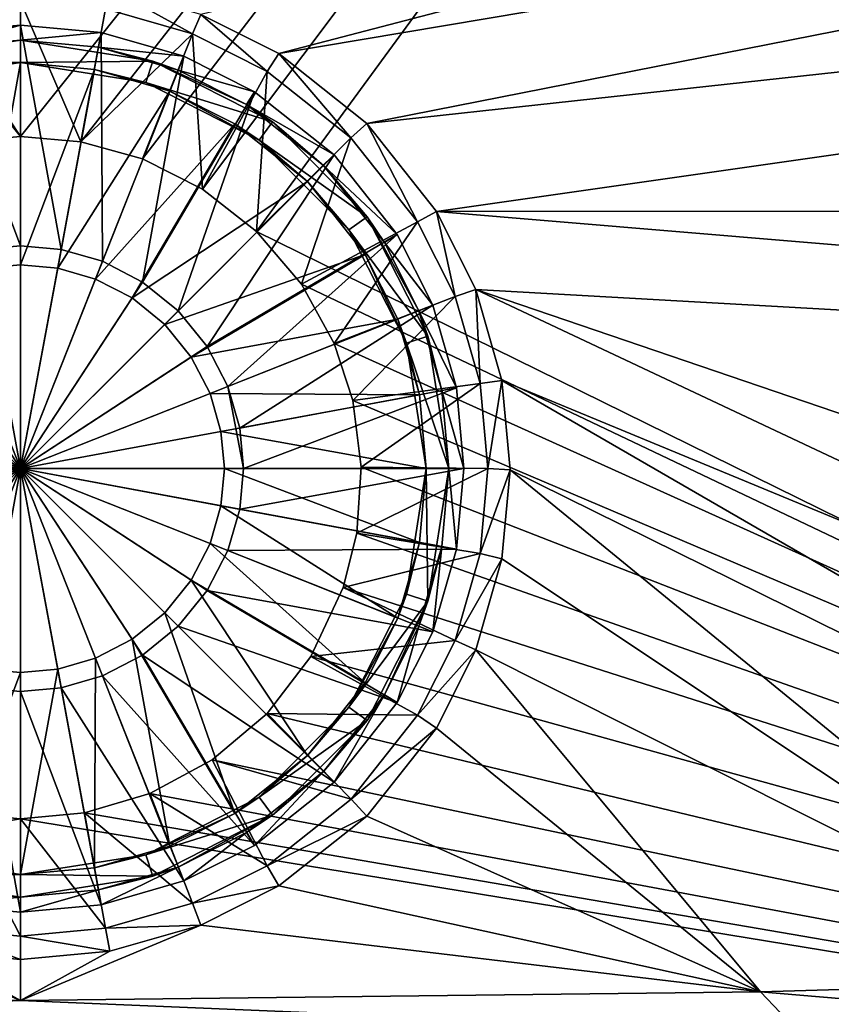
# Model space of a CAD drawing. Header units: metres. Extents: x -1004 to 0, y -808 to 0.
# Tile 47 of 122: x -502 to -394, y -741 to -610. Entities that reach past the tile are written whole.
import ezdxf

# ---------------------------------------------------------------- set-up
doc = ezdxf.new("R2010")
doc.units = ezdxf.units.M

msp = doc.modelspace()

# ---------------------------------------------------------------- linework, layer by layer
at = {"layer": 'top0123411'}
for points in [[(-10, -10, 90), (-502.018646, -625.846375, 90), (-994.037292, -10, 90)], [(-502.018646, -625.846375, 90), (-510.034576, -626.560547, 90), (-994.037292, -10, 90)], [(-494.003571, -626.560364, 90), (-502.018646, -625.846375, 90), (-10, -10, 90)], [(-485.779327, -628.854126, 90), (-494.003571, -626.560364, 90), (-10, -10, 90)], [(-477.800262, -632.855408, 90), (-485.779327, -628.854126, 90), (-10, -10, 90)], [(-10, -10, 90), (-470.61264, -638.481506, 90), (-477.800262, -632.855408, 90)], [(-217.024689, -763.271118, 90), (-470.61264, -638.481506, 90), (-10, -10, 90)], [(-467.644836, -614.846802, 109.290871), (-65.261871, -510.021729, 111.120598), (-478.035339, -609.617432, 109.382149)], [(-66.989601, -547.53363, 110.465828), (-65.261871, -510.021729, 111.120598), (-467.644836, -614.846802, 109.290871)], [(-455.945892, -624.124634, 109.128922), (-66.989601, -547.53363, 110.465828), (-467.644836, -614.846802, 109.290871)], [(-68.972, -581.893311, 109.866074), (-66.989601, -547.53363, 110.465828), (-455.945892, -624.124634, 109.128922)], [(-446.666656, -635.821777, 108.924751), (-68.972, -581.893311, 109.866074), (-455.945892, -624.124634, 109.128922)], [(-446.666656, -635.821777, 108.924751), (-72.863602, -635.790283, 108.925301), (-68.972, -581.893311, 109.866074)], [(-490.16217, -606.131226, 109.443001), (-490.712372, -608.890686, 100.792519), (-479.135468, -612.216553, 100.734467)], [(-478.035339, -609.617432, 109.382149), (-490.16217, -606.131226, 109.443001), (-479.135468, -612.216553, 100.734467)], [(-513.324951, -608.890686, 100.792519), (-502.018646, -625.846375, 90), (-502.018646, -607.854553, 100.8106)], [(-510.034576, -626.560547, 90), (-502.018646, -625.846375, 90), (-513.324951, -608.890686, 100.792519)], [(-494.003571, -626.560364, 90), (-490.712372, -608.890686, 100.792519), (-502.018646, -607.854553, 100.8106)], [(-502.018646, -607.854553, 100.8106), (-502.018646, -625.846375, 90), (-494.003571, -626.560364, 90)], [(-479.135468, -612.216553, 100.734467), (-490.712372, -608.890686, 100.792519), (-494.003571, -626.560364, 90)], [(-478.035339, -609.617432, 109.382149), (-479.135468, -612.216553, 100.734467), (-469.2117, -617.209473, 100.647316)], [(-467.644836, -614.846802, 109.290871), (-478.035339, -609.617432, 109.382149), (-469.2117, -617.209473, 100.647316)], [(-485.779327, -628.854126, 90), (-479.135468, -612.216553, 100.734467), (-494.003571, -626.560364, 90)], [(-479.135468, -612.216553, 100.734467), (-485.779327, -628.854126, 90), (-477.800262, -632.855408, 90)], [(-469.2117, -617.209473, 100.647316), (-479.135468, -612.216553, 100.734467), (-477.800262, -632.855408, 90)], [(-467.644836, -614.846802, 109.290871), (-469.2117, -617.209473, 100.647316), (-458.046448, -626.061951, 100.49279)], [(-455.945892, -624.124634, 109.128922), (-467.644836, -614.846802, 109.290871), (-458.046448, -626.061951, 100.49279)], [(-469.2117, -617.209473, 100.647316), (-477.800262, -632.855408, 90), (-470.61264, -638.481506, 90)], [(-458.046448, -626.061951, 100.49279), (-469.2117, -617.209473, 100.647316), (-470.61264, -638.481506, 90)], [(-455.945892, -624.124634, 109.128922), (-458.046448, -626.061951, 100.49279), (-449.186218, -637.227966, 100.29789)], [(-446.666656, -635.821777, 108.924751), (-455.945892, -624.124634, 109.128922), (-449.186218, -637.227966, 100.29789)], [(-458.046448, -626.061951, 100.49279), (-470.61264, -638.481506, 90), (-464.635803, -645.519958, 90)], [(-449.186218, -637.227966, 100.29789), (-458.046448, -626.061951, 100.49279), (-464.635803, -645.519958, 90)], [(-446.666656, -635.821777, 108.924751), (-449.186218, -637.227966, 100.29789), (-444.19281, -647.143677, 100.124809)], [(-75.543327, -666.815796, 108.383751), (-72.863602, -635.790283, 108.925301), (-446.666656, -635.821777, 108.924751)], [(-441.436462, -646.210693, 108.743408), (-75.543327, -666.815796, 108.383751), (-446.666656, -635.821777, 108.924751)], [(-441.436462, -646.210693, 108.743408), (-446.666656, -635.821777, 108.924751), (-444.19281, -647.143677, 100.124809)], [(-449.186218, -637.227966, 100.29789), (-464.635803, -645.519958, 90), (-460.300934, -653.400208, 90)], [(-444.19281, -647.143677, 100.124809), (-449.186218, -637.227966, 100.29789), (-460.300934, -653.400208, 90)], [(-464.635803, -645.519958, 90), (-470.61264, -638.481506, 90), (-217.024689, -763.271118, 90)], [(-217.024689, -763.271118, 90), (-460.300934, -653.400208, 90), (-464.635803, -645.519958, 90)], [(-441.436462, -646.210693, 108.743408), (-444.19281, -647.143677, 100.124809), (-440.863068, -658.717896, 99.922783)], [(-255.874863, -733.559692, 107.218727), (-441.436462, -646.210693, 108.743408), (-437.949738, -658.335693, 108.531769)], [(-255.874863, -733.559692, 107.218727), (-196.51123, -729.609436, 107.287682), (-441.436462, -646.210693, 108.743408)], [(-196.51123, -729.609436, 107.287682), (-75.543327, -666.815796, 108.383751), (-441.436462, -646.210693, 108.743408)], [(-437.949738, -658.335693, 108.531769), (-441.436462, -646.210693, 108.743408), (-440.863068, -658.717896, 99.922783)], [(-444.19281, -647.143677, 100.124809), (-460.300934, -653.400208, 90), (-457.822479, -660.988586, 90)], [(-440.863068, -658.717896, 99.922783), (-444.19281, -647.143677, 100.124809), (-457.822479, -660.988586, 90)], [(-457.822479, -660.988586, 90), (-460.300934, -653.400208, 90), (-217.024689, -763.271118, 90)], [(-440.863068, -658.717896, 99.922783), (-457.822479, -660.988586, 90), (-456.670807, -669.859314, 90)], [(-439.823486, -670.037109, 99.725204), (-440.863068, -658.717896, 99.922783), (-456.670807, -669.859314, 90)], [(-437.949738, -658.335693, 108.531769), (-440.863068, -658.717896, 99.922783), (-439.823486, -670.037109, 99.725204)], [(-436.861908, -670.190369, 108.324844), (-437.949738, -658.335693, 108.531769), (-439.823486, -670.037109, 99.725204)], [(-303.401001, -736.096741, 107.174446), (-437.949738, -658.335693, 108.531769), (-436.861908, -670.190369, 108.324844)], [(-303.401001, -736.096741, 107.174446), (-255.874863, -733.559692, 107.218727), (-437.949738, -658.335693, 108.531769)], [(-456.670807, -669.859314, 90), (-457.822479, -660.988586, 90), (-217.024689, -763.271118, 90)], [(-439.823486, -670.037109, 99.725204), (-456.670807, -669.859314, 90), (-457.254608, -678.631104, 90)], [(-217.024689, -763.271118, 90), (-457.254608, -678.631104, 90), (-456.670807, -669.859314, 90)], [(-440.86087, -681.350769, 99.527725), (-439.823486, -670.037109, 99.725204), (-457.254608, -678.631104, 90)], [(-436.861908, -670.190369, 108.324844), (-439.823486, -670.037109, 99.725204), (-440.86087, -681.350769, 99.527725)], [(-437.949738, -682.045044, 108.11792), (-436.861908, -670.190369, 108.324844), (-440.86087, -681.350769, 99.527725)], [(-436.861908, -670.190369, 108.324844), (-437.949738, -682.045044, 108.11792), (-353.664551, -738.182129, 107.138046)], [(-353.664551, -738.182129, 107.138046), (-303.401001, -736.096741, 107.174446), (-436.861908, -670.190369, 108.324844)], [(-440.86087, -681.350769, 99.527725), (-457.254608, -678.631104, 90), (-459.069885, -685.87146, 90)], [(-459.069885, -685.87146, 90), (-457.254608, -678.631104, 90), (-217.024689, -763.271118, 90)], [(-444.188354, -692.925598, 99.325684), (-440.86087, -681.350769, 99.527725), (-459.069885, -685.87146, 90)], [(-437.949738, -682.045044, 108.11792), (-440.86087, -681.350769, 99.527725), (-444.188354, -692.925598, 99.325684)], [(-441.436462, -694.170044, 107.906281), (-437.949738, -682.045044, 108.11792), (-444.188354, -692.925598, 99.325684)], [(-437.949738, -682.045044, 108.11792), (-441.436462, -694.170044, 107.906281), (-353.664551, -738.182129, 107.138046)], [(-444.188354, -692.925598, 99.325684), (-459.069885, -685.87146, 90), (-463.392822, -695.056335, 90)], [(-463.392822, -695.056335, 90), (-459.069885, -685.87146, 90), (-217.024689, -763.271118, 90)], [(-449.181946, -702.845642, 99.152527), (-444.188354, -692.925598, 99.325684), (-463.392822, -695.056335, 90)], [(-441.436462, -694.170044, 107.906281), (-444.188354, -692.925598, 99.325684), (-449.181946, -702.845642, 99.152527)], [(-449.181946, -702.845642, 99.152527), (-463.392822, -695.056335, 90), (-469.208771, -702.596619, 90)], [(-217.024689, -763.271118, 90), (-469.208771, -702.596619, 90), (-463.392822, -695.056335, 90)], [(-446.666656, -704.55896, 107.724937), (-441.436462, -694.170044, 107.906281), (-449.181946, -702.845642, 99.152527)], [(-441.436462, -694.170044, 107.906281), (-446.666656, -704.55896, 107.724937), (-403.542206, -739.649902, 107.112427)], [(-353.664551, -738.182129, 107.138046), (-441.436462, -694.170044, 107.906281), (-403.542206, -739.649902, 107.112427)], [(-458.037872, -714.010071, 98.957649), (-469.208771, -702.596619, 90), (-476.532684, -708.799988, 90)], [(-476.532684, -708.799988, 90), (-469.208771, -702.596619, 90), (-217.024689, -763.271118, 90)], [(-458.037872, -714.010071, 98.957649), (-449.181946, -702.845642, 99.152527), (-469.208771, -702.596619, 90)], [(-446.666656, -704.55896, 107.724937), (-449.181946, -702.845642, 99.152527), (-458.037872, -714.010071, 98.957649)], [(-455.945892, -716.256104, 107.52076), (-446.666656, -704.55896, 107.724937), (-458.037872, -714.010071, 98.957649)], [(-403.542206, -739.649902, 107.112427), (-446.666656, -704.55896, 107.724937), (-455.945892, -716.256104, 107.52076)], [(-469.204803, -722.86676, 98.803055), (-476.532684, -708.799988, 90), (-484.840179, -713.259583, 90)], [(-484.840179, -713.259583, 90), (-476.532684, -708.799988, 90), (-217.024689, -763.271118, 90)], [(-469.204803, -722.86676, 98.803055), (-458.037872, -714.010071, 98.957649), (-476.532684, -708.799988, 90)], [(-479.124207, -727.859497, 98.715912), (-484.840179, -713.259583, 90), (-493.500549, -715.832275, 90)], [(-217.024689, -763.271118, 90), (-493.500549, -715.832275, 90), (-484.840179, -713.259583, 90)], [(-479.124207, -727.859497, 98.715912), (-469.204803, -722.86676, 98.803055), (-484.840179, -713.259583, 90)], [(-455.945892, -716.256104, 107.52076), (-458.037872, -714.010071, 98.957649), (-469.204803, -722.86676, 98.803055)], [(-510.516998, -715.836121, 90), (-502.018646, -716.639648, 90), (-787.024658, -763.271118, 90)], [(-510.516998, -715.836121, 90), (-513.336853, -731.187622, 98.657814), (-502.018646, -732.225952, 98.639694)], [(-502.018646, -716.639648, 90), (-510.516998, -715.836121, 90), (-502.018646, -732.225952, 98.639694)], [(-490.70047, -731.187622, 98.657814), (-493.500549, -715.832275, 90), (-502.018646, -716.639648, 90)], [(-502.018646, -716.639648, 90), (-493.500549, -715.832275, 90), (-217.024689, -763.271118, 90)], [(-490.70047, -731.187622, 98.657814), (-479.124207, -727.859497, 98.715912), (-493.500549, -715.832275, 90)], [(-467.644836, -725.533936, 107.358818), (-455.945892, -716.256104, 107.52076), (-469.204803, -722.86676, 98.803055)], [(-455.945892, -716.256104, 107.52076), (-467.644836, -725.533936, 107.358818), (-403.542206, -739.649902, 107.112427)], [(-787.024658, -763.271118, 90), (-502.018646, -716.639648, 90), (-217.024689, -763.271118, 90)], [(-502.018646, -732.225952, 98.639694), (-490.70047, -731.187622, 98.657814), (-502.018646, -716.639648, 90)], [(-467.644836, -725.533936, 107.358818), (-469.204803, -722.86676, 98.803055), (-479.124207, -727.859497, 98.715912)], [(-478.035339, -730.763306, 107.26754), (-467.644836, -725.533936, 107.358818), (-479.124207, -727.859497, 98.715912)], [(-467.644836, -725.533936, 107.358818), (-478.035339, -730.763306, 107.26754), (-403.542206, -739.649902, 107.112427)], [(-478.035339, -730.763306, 107.26754), (-479.124207, -727.859497, 98.715912), (-490.70047, -731.187622, 98.657814)], [(-502.018616, -740.803467, 107.092285), (-526.001953, -730.763306, 107.26754), (-600.491272, -739.649963, 107.112419)], [(-513.875122, -734.249512, 107.206688), (-526.001953, -730.763306, 107.26754), (-502.018616, -740.803467, 107.092285)], [(-403.542206, -739.649902, 107.112427), (-478.035339, -730.763306, 107.26754), (-502.018616, -740.803467, 107.092285)], [(-478.035339, -730.763306, 107.26754), (-490.16217, -734.249512, 107.206688), (-502.018616, -740.803467, 107.092285)], [(-490.16217, -734.249512, 107.206688), (-478.035339, -730.763306, 107.26754), (-490.70047, -731.187622, 98.657814)], [(-513.336853, -731.187622, 98.657814), (-513.875122, -734.249512, 107.206688), (-502.018646, -735.337219, 107.187698)], [(-502.018646, -732.225952, 98.639694), (-513.336853, -731.187622, 98.657814), (-502.018646, -735.337219, 107.187698)], [(-490.16217, -734.249512, 107.206688), (-490.70047, -731.187622, 98.657814), (-502.018646, -732.225952, 98.639694)], [(-502.018646, -735.337219, 107.187698), (-490.16217, -734.249512, 107.206688), (-502.018646, -732.225952, 98.639694)], [(-502.018646, -735.337219, 107.187698), (-513.875122, -734.249512, 107.206688), (-502.018616, -740.803467, 107.092285)], [(-502.018616, -740.803467, 107.092285), (-490.16217, -734.249512, 107.206688), (-502.018646, -735.337219, 107.187698)], [(-353.664551, -738.182129, 107.138046), (-403.542206, -739.649902, 107.112427), (-346.450989, -744.4599, 134.737961)], [(-502.018616, -740.803467, 107.092285), (-600.491272, -739.649963, 107.112419), (-605.734558, -745.139038, 134.642822)], [(-403.542206, -739.649902, 107.112427), (-502.018616, -740.803467, 107.092285), (-398.302673, -745.139038, 134.642822)], [(-346.450989, -744.4599, 134.737961), (-403.542206, -739.649902, 107.112427), (-398.302673, -745.139038, 134.642822)], [(-398.302673, -745.139038, 134.642822), (-502.018616, -740.803467, 107.092285), (-605.734558, -745.139038, 134.642822)]]:
    msp.add_3dface(points, dxfattribs=at)
at = {"layer": 'top0123418'}
for points in [[(-502.018829, -611.040344, 111.452499), (-512.755005, -612.025391, 111.452499), (-502.018829, -640.388123, 115.948647)], [(-512.391052, -613.991943, 108.797249), (-512.755005, -612.025391, 108.38913), (-502.018829, -611.040344, 108.38913)], [(-502.018829, -611.040344, 108.38913), (-512.755005, -612.025391, 111.452499), (-502.018829, -611.040344, 111.452499)], [(-502.018829, -611.040344, 108.38913), (-512.755005, -612.025391, 108.38913), (-512.755005, -612.025391, 111.452499)], [(-502.018829, -613.040283, 108.797249), (-512.391052, -613.991943, 108.797249), (-502.018829, -611.040344, 108.38913)], [(-491.282684, -612.025391, 111.452499), (-502.018829, -611.040344, 111.452499), (-496.62326, -640.883179, 115.948647)], [(-496.62326, -640.883179, 115.948647), (-502.018829, -611.040344, 111.452499), (-502.018829, -640.388123, 115.948647)], [(-502.018829, -613.040283, 108.797249), (-502.018829, -611.040344, 108.38913), (-491.282684, -612.025391, 108.38913)], [(-491.282684, -612.025391, 108.38913), (-502.018829, -611.040344, 111.452499), (-491.282684, -612.025391, 111.452499)], [(-491.282684, -612.025391, 108.38913), (-502.018829, -611.040344, 108.38913), (-502.018829, -611.040344, 111.452499)], [(-502.018829, -640.388123, 115.948647), (-512.755005, -612.025391, 111.452499), (-507.414429, -640.883179, 115.948647)], [(-491.646606, -613.991943, 108.797249), (-502.018829, -613.040283, 108.797249), (-491.282684, -612.025391, 108.38913)], [(-491.104034, -642.470093, 115.948647), (-491.282684, -612.025391, 111.452499), (-496.62326, -640.883179, 115.948647)], [(-491.646606, -613.991943, 108.797249), (-491.282684, -612.025391, 108.38913), (-480.301758, -615.182617, 108.389137)], [(-480.301758, -615.182617, 111.452499), (-491.282684, -612.025391, 111.452499), (-491.104034, -642.470093, 115.948647)], [(-480.301758, -615.182617, 108.389137), (-491.282684, -612.025391, 108.38913), (-480.301758, -615.182617, 111.452499)], [(-480.301758, -615.182617, 111.452499), (-491.282684, -612.025391, 108.38913), (-491.282684, -612.025391, 111.452499)], [(-502.018829, -613.040283, 101.509148), (-519.632813, -615.830078, 101.509148), (-512.391052, -613.991943, 108.797249)], [(-502.018829, -613.040283, 101.509148), (-502.018829, -616.040283, 101.509148), (-519.632813, -615.830078, 101.509148)], [(-502.018829, -613.040283, 101.509148), (-512.391052, -613.991943, 108.797249), (-502.018829, -613.040283, 108.797249)], [(-484.404877, -615.830078, 101.509148), (-502.018829, -613.040283, 101.509148), (-491.646606, -613.991943, 108.797249)], [(-491.646606, -613.991943, 108.797249), (-502.018829, -613.040283, 101.509148), (-502.018829, -613.040283, 108.797249)], [(-502.018829, -613.040283, 101.509148), (-484.404877, -615.830078, 101.509148), (-502.018829, -616.040283, 101.509148)], [(-481.037903, -617.042175, 108.797249), (-491.646606, -613.991943, 108.797249), (-480.301758, -615.182617, 108.389137)], [(-481.037903, -617.042175, 108.797249), (-484.404877, -615.830078, 101.509148), (-491.646606, -613.991943, 108.797249)], [(-485.792908, -645.221558, 115.948647), (-480.301758, -615.182617, 111.452499), (-491.104034, -642.470093, 115.948647)], [(-470.890594, -619.920166, 111.452499), (-480.301758, -615.182617, 111.452499), (-485.792908, -645.221558, 115.948647)], [(-481.037903, -617.042175, 108.797249), (-480.301758, -615.182617, 108.389137), (-470.890594, -619.920166, 108.389137)], [(-470.890594, -619.920166, 108.389137), (-480.301758, -615.182617, 108.389137), (-470.890594, -619.920166, 111.452499)], [(-470.890594, -619.920166, 111.452499), (-480.301758, -615.182617, 108.389137), (-480.301758, -615.182617, 111.452499)], [(-502.018829, -616.040283, 101.509148), (-518.70575, -618.683228, 101.509148), (-519.632813, -615.830078, 101.509148)], [(-502.018829, -616.040283, 101.509148), (-511.845154, -616.941833, 109.382034), (-518.70575, -618.683228, 101.509148)], [(-511.845154, -616.941833, 109.382034), (-502.018829, -616.040283, 109.382034), (-506.953461, -643.374268, 113.182106)], [(-502.018829, -616.040283, 101.509148), (-502.018829, -616.040283, 109.382034), (-511.845154, -616.941833, 109.382034)], [(-502.018829, -616.040283, 109.382034), (-502.018829, -642.921509, 113.182106), (-506.953461, -643.374268, 113.182106)], [(-484.404877, -615.830078, 101.509148), (-485.331909, -618.683228, 101.509148), (-502.018829, -616.040283, 101.509148)], [(-502.018829, -616.040283, 109.382034), (-492.192505, -616.941833, 109.382034), (-502.018829, -642.921509, 113.182106)], [(-485.331909, -618.683228, 101.509148), (-492.192505, -616.941833, 109.382034), (-502.018829, -616.040283, 101.509148)], [(-492.192505, -616.941833, 109.382034), (-502.018829, -616.040283, 109.382034), (-502.018829, -616.040283, 101.509148)], [(-484.404877, -615.830078, 101.509148), (-468.515076, -623.926331, 101.509148), (-485.331909, -618.683228, 101.509148)], [(-468.515076, -623.926331, 101.509148), (-484.404877, -615.830078, 101.509148), (-471.944855, -621.61969, 108.797249)], [(-484.404877, -615.830078, 101.509148), (-481.037903, -617.042175, 108.797249), (-471.944855, -621.61969, 108.797249)], [(-492.192505, -616.941833, 109.382034), (-497.084229, -643.374268, 113.182106), (-502.018829, -642.921509, 113.182106)], [(-492.192505, -616.941833, 109.382034), (-482.142151, -619.831543, 109.382034), (-497.084229, -643.374268, 113.182106)], [(-482.142151, -619.831543, 109.382034), (-492.192505, -616.941833, 109.382034), (-485.331909, -618.683228, 101.509148)], [(-471.944855, -621.61969, 108.797249), (-481.037903, -617.042175, 108.797249), (-470.890594, -619.920166, 108.389137)], [(-470.278442, -626.353333, 101.509148), (-482.142151, -619.831543, 109.382034), (-485.331909, -618.683228, 101.509148)], [(-468.515076, -623.926331, 101.509148), (-470.278442, -626.353333, 101.509148), (-485.331909, -618.683228, 101.509148)], [(-482.142151, -619.831543, 109.382034), (-492.03656, -644.825562, 113.182106), (-497.084229, -643.374268, 113.182106)], [(-482.142151, -619.831543, 109.382034), (-473.526306, -624.169006, 109.382034), (-492.03656, -644.825562, 113.182106)], [(-481.051636, -649.073059, 115.948647), (-470.890594, -619.920166, 111.452499), (-485.792908, -645.221558, 115.948647)], [(-470.278442, -626.353333, 101.509148), (-473.526306, -624.169006, 109.382034), (-482.142151, -619.831543, 109.382034)], [(-460.299591, -628.320984, 111.452499), (-470.890594, -619.920166, 111.452499), (-481.051636, -649.073059, 115.948647)], [(-471.944855, -621.61969, 108.797249), (-470.890594, -619.920166, 108.389137), (-460.299591, -628.320984, 108.389137)], [(-460.299591, -628.320984, 108.389137), (-470.890594, -619.920166, 108.389137), (-460.299591, -628.320984, 111.452499)], [(-460.299591, -628.320984, 111.452499), (-470.890594, -619.920166, 108.389137), (-470.890594, -619.920166, 111.452499)], [(-461.713745, -629.735168, 108.797249), (-471.944855, -621.61969, 108.797249), (-460.299591, -628.320984, 108.389137)], [(-468.515076, -623.926331, 101.509148), (-471.944855, -621.61969, 108.797249), (-461.713745, -629.735168, 108.797249)], [(-473.526306, -624.169006, 109.382034), (-487.179199, -647.34198, 113.182106), (-492.03656, -644.825562, 113.182106)], [(-473.526306, -624.169006, 109.382034), (-463.835083, -631.856506, 109.382034), (-487.179199, -647.34198, 113.182106)], [(-463.835083, -631.856506, 109.382034), (-473.526306, -624.169006, 109.382034), (-470.278442, -626.353333, 101.509148)], [(-468.515076, -623.926331, 101.509148), (-455.904877, -636.536499, 101.509148), (-470.278442, -626.353333, 101.509148)], [(-455.904877, -636.536499, 101.509148), (-468.515076, -623.926331, 101.509148), (-461.713745, -629.735168, 108.797249)], [(-458.331909, -638.299866, 101.509148), (-463.835083, -631.856506, 109.382034), (-470.278442, -626.353333, 101.509148)], [(-455.904877, -636.536499, 101.509148), (-458.331909, -638.299866, 101.509148), (-470.278442, -626.353333, 101.509148)], [(-477.200134, -653.814331, 115.948647), (-460.299591, -628.320984, 111.452499), (-481.051636, -649.073059, 115.948647)], [(-451.898743, -638.912048, 111.452499), (-460.299591, -628.320984, 111.452499), (-477.200134, -653.814331, 115.948647)], [(-461.713745, -629.735168, 108.797249), (-460.299591, -628.320984, 108.389137), (-451.898743, -638.912048, 108.389137)], [(-451.898743, -638.912048, 108.389137), (-460.299591, -628.320984, 108.389137), (-451.898743, -638.912048, 111.452499)], [(-451.898743, -638.912048, 111.452499), (-460.299591, -628.320984, 108.389137), (-460.299591, -628.320984, 111.452499)], [(-453.598236, -639.966309, 108.797249), (-461.713745, -629.735168, 108.797249), (-451.898743, -638.912048, 108.389137)], [(-455.904877, -636.536499, 101.509148), (-461.713745, -629.735168, 108.797249), (-453.598236, -639.966309, 108.797249)], [(-463.835083, -631.856506, 109.382034), (-482.842987, -650.864441, 113.182106), (-487.179199, -647.34198, 113.182106)], [(-463.835083, -631.856506, 109.382034), (-456.147552, -641.547729, 109.382034), (-482.842987, -650.864441, 113.182106)], [(-456.147552, -641.547729, 109.382034), (-463.835083, -631.856506, 109.382034), (-458.331909, -638.299866, 101.509148)], [(-455.904877, -636.536499, 101.509148), (-447.808624, -652.426331, 101.509148), (-458.331909, -638.299866, 101.509148)], [(-447.808624, -652.426331, 101.509148), (-455.904877, -636.536499, 101.509148), (-449.020721, -649.059326, 108.797256)], [(-449.020721, -649.059326, 108.797256), (-455.904877, -636.536499, 101.509148), (-453.598236, -639.966309, 108.797249)], [(-474.448639, -659.125488, 115.948647), (-451.898743, -638.912048, 111.452499), (-477.200134, -653.814331, 115.948647)], [(-474.448639, -659.125488, 115.948647), (-447.161194, -648.323181, 111.452507), (-451.898743, -638.912048, 111.452499)], [(-450.661774, -653.353333, 101.509148), (-456.147552, -641.547729, 109.382034), (-458.331909, -638.299866, 101.509148)], [(-447.808624, -652.426331, 101.509148), (-450.661774, -653.353333, 101.509148), (-458.331909, -638.299866, 101.509148)], [(-453.598236, -639.966309, 108.797249), (-451.898743, -638.912048, 108.389137), (-447.161194, -648.323181, 108.389137)], [(-447.161194, -648.323181, 108.389137), (-451.898743, -638.912048, 108.389137), (-447.161194, -648.323181, 111.452507)], [(-447.161194, -648.323181, 111.452507), (-451.898743, -638.912048, 108.389137), (-451.898743, -638.912048, 111.452499)], [(-502.018829, -640.388123, 115.948647), (-507.414429, -640.883179, 115.948647), (-502.018829, -670.040283, 117.452507)], [(-496.62326, -640.883179, 115.948647), (-502.018829, -640.388123, 115.948647), (-502.018829, -670.040283, 117.452507)], [(-449.020721, -649.059326, 108.797256), (-453.598236, -639.966309, 108.797249), (-447.161194, -648.323181, 108.389137)], [(-507.414429, -640.883179, 115.948647), (-512.933655, -642.470093, 115.948647), (-502.018829, -670.040283, 117.452507)], [(-491.104034, -642.470093, 115.948647), (-496.62326, -640.883179, 115.948647), (-502.018829, -670.040283, 117.452507)], [(-456.147552, -641.547729, 109.382034), (-479.320557, -655.200623, 113.182106), (-482.842987, -650.864441, 113.182106)], [(-456.147552, -641.547729, 109.382034), (-451.810089, -650.163574, 109.382034), (-479.320557, -655.200623, 113.182106)], [(-451.810089, -650.163574, 109.382034), (-456.147552, -641.547729, 109.382034), (-450.661774, -653.353333, 101.509148)], [(-512.933655, -642.470093, 115.948647), (-518.244751, -645.221558, 115.948647), (-502.018829, -670.040283, 117.452507)], [(-506.953461, -643.374268, 113.182106), (-502.018829, -642.921509, 113.182106), (-502.018829, -670.040283, 114.452507)], [(-485.792908, -645.221558, 115.948647), (-491.104034, -642.470093, 115.948647), (-502.018829, -670.040283, 117.452507)], [(-502.018829, -642.921509, 113.182106), (-497.084229, -643.374268, 113.182106), (-502.018829, -670.040283, 114.452507)], [(-512.001099, -644.825562, 113.182106), (-506.953461, -643.374268, 113.182106), (-502.018829, -670.040283, 114.452507)], [(-497.084229, -643.374268, 113.182106), (-492.03656, -644.825562, 113.182106), (-502.018829, -670.040283, 114.452507)], [(-518.244751, -645.221558, 115.948647), (-522.986084, -649.073059, 115.948647), (-502.018829, -670.040283, 117.452507)], [(-516.858521, -647.34198, 113.182106), (-512.001099, -644.825562, 113.182106), (-502.018829, -670.040283, 114.452507)], [(-492.03656, -644.825562, 113.182106), (-487.179199, -647.34198, 113.182106), (-502.018829, -670.040283, 114.452507)], [(-481.051636, -649.073059, 115.948647), (-485.792908, -645.221558, 115.948647), (-502.018829, -670.040283, 117.452507)], [(-521.194702, -650.864441, 113.182106), (-516.858521, -647.34198, 113.182106), (-502.018829, -670.040283, 114.452507)], [(-487.179199, -647.34198, 113.182106), (-482.842987, -650.864441, 113.182106), (-502.018829, -670.040283, 114.452507)], [(-522.986084, -649.073059, 115.948647), (-526.837524, -653.814331, 115.948647), (-502.018829, -670.040283, 117.452507)], [(-477.200134, -653.814331, 115.948647), (-481.051636, -649.073059, 115.948647), (-502.018829, -670.040283, 117.452507)], [(-472.861755, -664.644653, 115.948647), (-447.161194, -648.323181, 111.452507), (-474.448639, -659.125488, 115.948647)], [(-444.003937, -659.304138, 111.452507), (-447.161194, -648.323181, 111.452507), (-472.861755, -664.644653, 115.948647)], [(-449.020721, -649.059326, 108.797256), (-447.161194, -648.323181, 108.389137), (-444.003937, -659.304138, 108.389137)], [(-445.97049, -659.66803, 108.797256), (-449.020721, -649.059326, 108.797256), (-444.003937, -659.304138, 108.389137)], [(-445.97049, -659.66803, 108.797256), (-447.808624, -652.426331, 101.509148), (-449.020721, -649.059326, 108.797256)], [(-444.003937, -659.304138, 111.452507), (-444.003937, -659.304138, 108.389137), (-447.161194, -648.323181, 108.389137)], [(-444.003937, -659.304138, 111.452507), (-447.161194, -648.323181, 108.389137), (-447.161194, -648.323181, 111.452507)], [(-524.717102, -655.200623, 113.182106), (-521.194702, -650.864441, 113.182106), (-502.018829, -670.040283, 114.452507)], [(-482.842987, -650.864441, 113.182106), (-479.320557, -655.200623, 113.182106), (-502.018829, -670.040283, 114.452507)], [(-451.810089, -650.163574, 109.382034), (-476.804138, -660.057983, 113.182106), (-479.320557, -655.200623, 113.182106)], [(-451.810089, -650.163574, 109.382034), (-448.92041, -660.213928, 109.382042), (-476.804138, -660.057983, 113.182106)], [(-448.92041, -660.213928, 109.382042), (-451.810089, -650.163574, 109.382034), (-450.661774, -653.353333, 101.509148)], [(-447.808624, -652.426331, 101.509148), (-445.018829, -670.040283, 101.509148), (-450.661774, -653.353333, 101.509148)], [(-448.92041, -660.213928, 109.382042), (-450.661774, -653.353333, 101.509148), (-448.018829, -670.040283, 101.509148)], [(-445.018829, -670.040283, 101.509148), (-448.018829, -670.040283, 101.509148), (-450.661774, -653.353333, 101.509148)], [(-445.018829, -670.040283, 101.509148), (-447.808624, -652.426331, 101.509148), (-445.97049, -659.66803, 108.797256)], [(-526.837524, -653.814331, 115.948647), (-529.58905, -659.125488, 115.948647), (-502.018829, -670.040283, 117.452507)], [(-474.448639, -659.125488, 115.948647), (-477.200134, -653.814331, 115.948647), (-502.018829, -670.040283, 117.452507)], [(-527.233521, -660.057983, 113.182106), (-524.717102, -655.200623, 113.182106), (-502.018829, -670.040283, 114.452507)], [(-479.320557, -655.200623, 113.182106), (-476.804138, -660.057983, 113.182106), (-502.018829, -670.040283, 114.452507)], [(-502.018829, -670.040283, 117.452507), (-529.58905, -659.125488, 115.948647), (-531.175903, -664.644653, 115.948647)], [(-528.684875, -665.105652, 113.182106), (-527.233521, -660.057983, 113.182106), (-502.018829, -670.040283, 114.452507)], [(-474.448639, -659.125488, 115.948647), (-502.018829, -670.040283, 117.452507), (-472.36673, -670.040283, 115.948647)], [(-476.804138, -660.057983, 113.182106), (-475.352814, -665.105652, 113.182106), (-502.018829, -670.040283, 114.452507)], [(-448.92041, -660.213928, 109.382042), (-475.352814, -665.105652, 113.182106), (-476.804138, -660.057983, 113.182106)], [(-472.36673, -670.040283, 115.948647), (-472.861755, -664.644653, 115.948647), (-474.448639, -659.125488, 115.948647)], [(-444.003937, -659.304138, 111.452507), (-472.861755, -664.644653, 115.948647), (-472.36673, -670.040283, 115.948647)], [(-443.01889, -670.040283, 111.452507), (-444.003937, -659.304138, 111.452507), (-472.36673, -670.040283, 115.948647)], [(-445.97049, -659.66803, 108.797256), (-444.003937, -659.304138, 108.389137), (-443.01889, -670.040283, 108.389137)], [(-445.018829, -670.040283, 108.797256), (-445.97049, -659.66803, 108.797256), (-443.01889, -670.040283, 108.389137)], [(-445.018829, -670.040283, 108.797256), (-445.018829, -670.040283, 101.509148), (-445.97049, -659.66803, 108.797256)], [(-443.01889, -670.040283, 111.452507), (-443.01889, -670.040283, 108.389137), (-444.003937, -659.304138, 111.452507)], [(-443.01889, -670.040283, 108.389137), (-444.003937, -659.304138, 108.389137), (-444.003937, -659.304138, 111.452507)], [(-448.92041, -660.213928, 109.382042), (-448.018829, -670.040283, 109.382042), (-475.352814, -665.105652, 113.182106)], [(-448.018829, -670.040283, 109.382042), (-448.92041, -660.213928, 109.382042), (-448.018829, -670.040283, 101.509148)], [(-531.175903, -664.644653, 115.948647), (-531.670959, -670.040283, 115.948647), (-502.018829, -670.040283, 117.452507)], [(-529.137573, -670.040283, 113.182106), (-528.684875, -665.105652, 113.182106), (-502.018829, -670.040283, 114.452507)], [(-475.352814, -665.105652, 113.182106), (-474.900085, -670.040283, 113.182106), (-502.018829, -670.040283, 114.452507)], [(-448.018829, -670.040283, 109.382042), (-474.900085, -670.040283, 113.182106), (-475.352814, -665.105652, 113.182106)], [(-529.58905, -680.955078, 115.948647), (-502.018829, -670.040283, 117.452507), (-531.670959, -670.040283, 115.948647)], [(-529.58905, -680.955078, 115.948647), (-526.837524, -686.266235, 115.948647), (-502.018829, -670.040283, 117.452507)], [(-528.684875, -674.974915, 113.182106), (-529.137573, -670.040283, 113.182106), (-502.018829, -670.040283, 114.452507)], [(-527.233521, -680.022522, 113.182106), (-528.684875, -674.974915, 113.182106), (-502.018829, -670.040283, 114.452507)], [(-524.717102, -684.879944, 113.182106), (-527.233521, -680.022522, 113.182106), (-502.018829, -670.040283, 114.452507)], [(-526.837524, -686.266235, 115.948647), (-522.986084, -691.007507, 115.948647), (-502.018829, -670.040283, 117.452507)], [(-521.194702, -689.216125, 113.182106), (-524.717102, -684.879944, 113.182106), (-502.018829, -670.040283, 114.452507)], [(-522.986084, -691.007507, 115.948647), (-518.244751, -694.858948, 115.948647), (-502.018829, -670.040283, 117.452507)], [(-516.858521, -692.738586, 113.182106), (-521.194702, -689.216125, 113.182106), (-502.018829, -670.040283, 114.452507)], [(-518.244751, -694.858948, 115.948647), (-512.933655, -697.610474, 115.948647), (-502.018829, -670.040283, 117.452507)], [(-512.001099, -695.255005, 113.182106), (-516.858521, -692.738586, 113.182106), (-502.018829, -670.040283, 114.452507)], [(-512.933655, -697.610474, 115.948647), (-507.414429, -699.197388, 115.948647), (-502.018829, -670.040283, 117.452507)], [(-506.953461, -696.706299, 113.182106), (-512.001099, -695.255005, 113.182106), (-502.018829, -670.040283, 114.452507)], [(-507.414429, -699.197388, 115.948647), (-502.018829, -699.692383, 115.948647), (-502.018829, -670.040283, 117.452507)], [(-502.018829, -697.159058, 113.182106), (-506.953461, -696.706299, 113.182106), (-502.018829, -670.040283, 114.452507)], [(-502.018829, -699.692383, 115.948647), (-496.62326, -699.197388, 115.948647), (-502.018829, -670.040283, 117.452507)], [(-496.62326, -699.197388, 115.948647), (-491.104034, -697.610474, 115.948647), (-502.018829, -670.040283, 117.452507)], [(-491.104034, -697.610474, 115.948647), (-485.792908, -694.858948, 115.948647), (-502.018829, -670.040283, 117.452507)], [(-485.792908, -694.858948, 115.948647), (-481.051636, -691.007507, 115.948647), (-502.018829, -670.040283, 117.452507)], [(-481.051636, -691.007507, 115.948647), (-477.200134, -686.266235, 115.948647), (-502.018829, -670.040283, 117.452507)], [(-477.200134, -686.266235, 115.948647), (-474.448639, -680.955078, 115.948647), (-502.018829, -670.040283, 117.452507)], [(-472.36673, -670.040283, 115.948647), (-502.018829, -670.040283, 117.452507), (-472.861755, -675.435852, 115.948647)], [(-502.018829, -670.040283, 117.452507), (-474.448639, -680.955078, 115.948647), (-472.861755, -675.435852, 115.948647)], [(-474.900085, -670.040283, 113.182106), (-475.352814, -674.974915, 113.182106), (-502.018829, -670.040283, 114.452507)], [(-475.352814, -674.974915, 113.182106), (-476.804138, -680.022522, 113.182106), (-502.018829, -670.040283, 114.452507)], [(-476.804138, -680.022522, 113.182106), (-479.320557, -684.879944, 113.182106), (-502.018829, -670.040283, 114.452507)], [(-479.320557, -684.879944, 113.182106), (-482.842987, -689.216125, 113.182106), (-502.018829, -670.040283, 114.452507)], [(-482.842987, -689.216125, 113.182106), (-487.179199, -692.738586, 113.182106), (-502.018829, -670.040283, 114.452507)], [(-487.179199, -692.738586, 113.182106), (-492.03656, -695.255005, 113.182106), (-502.018829, -670.040283, 114.452507)], [(-492.03656, -695.255005, 113.182106), (-497.084229, -696.706299, 113.182106), (-502.018829, -670.040283, 114.452507)], [(-497.084229, -696.706299, 113.182106), (-502.018829, -697.159058, 113.182106), (-502.018829, -670.040283, 114.452507)], [(-448.92041, -679.866577, 109.382042), (-475.352814, -674.974915, 113.182106), (-474.900085, -670.040283, 113.182106)], [(-448.018829, -670.040283, 109.382042), (-448.92041, -679.866577, 109.382042), (-474.900085, -670.040283, 113.182106)], [(-444.003937, -680.776428, 111.452507), (-443.01889, -670.040283, 111.452507), (-472.861755, -675.435852, 115.948647)], [(-472.861755, -675.435852, 115.948647), (-443.01889, -670.040283, 111.452507), (-472.36673, -670.040283, 115.948647)], [(-448.018829, -670.040283, 101.509148), (-450.661774, -686.727173, 101.509148), (-448.92041, -679.866577, 109.382042)], [(-447.808624, -687.654236, 101.509148), (-450.661774, -686.727173, 101.509148), (-448.018829, -670.040283, 101.509148)], [(-448.018829, -670.040283, 109.382042), (-448.018829, -670.040283, 101.509148), (-448.92041, -679.866577, 109.382042)], [(-445.018829, -670.040283, 101.509148), (-447.808624, -687.654236, 101.509148), (-448.018829, -670.040283, 101.509148)], [(-445.97049, -680.412476, 108.797256), (-447.808624, -687.654236, 101.509148), (-445.018829, -670.040283, 101.509148)], [(-444.003937, -680.776428, 108.389137), (-445.97049, -680.412476, 108.797256), (-445.018829, -670.040283, 108.797256)], [(-445.018829, -670.040283, 108.797256), (-445.97049, -680.412476, 108.797256), (-445.018829, -670.040283, 101.509148)], [(-443.01889, -670.040283, 108.389137), (-444.003937, -680.776428, 108.389137), (-445.018829, -670.040283, 108.797256)], [(-443.01889, -670.040283, 108.389137), (-443.01889, -670.040283, 111.452507), (-444.003937, -680.776428, 108.389137)], [(-443.01889, -670.040283, 111.452507), (-444.003937, -680.776428, 111.452507), (-444.003937, -680.776428, 108.389137)], [(-451.810089, -689.916931, 109.382042), (-476.804138, -680.022522, 113.182106), (-475.352814, -674.974915, 113.182106)], [(-448.92041, -679.866577, 109.382042), (-451.810089, -689.916931, 109.382042), (-475.352814, -674.974915, 113.182106)], [(-474.448639, -680.955078, 115.948647), (-444.003937, -680.776428, 111.452507), (-472.861755, -675.435852, 115.948647)], [(-456.147552, -698.532776, 109.382042), (-479.320557, -684.879944, 113.182106), (-476.804138, -680.022522, 113.182106)], [(-477.200134, -686.266235, 115.948647), (-447.161194, -691.757385, 111.452507), (-474.448639, -680.955078, 115.948647)], [(-451.810089, -689.916931, 109.382042), (-456.147552, -698.532776, 109.382042), (-476.804138, -680.022522, 113.182106)], [(-447.161194, -691.757385, 111.452507), (-444.003937, -680.776428, 111.452507), (-474.448639, -680.955078, 115.948647)], [(-448.92041, -679.866577, 109.382042), (-450.661774, -686.727173, 101.509148), (-451.810089, -689.916931, 109.382042)], [(-447.161194, -691.757385, 108.389137), (-449.020721, -691.02124, 108.797256), (-445.97049, -680.412476, 108.797256)], [(-445.97049, -680.412476, 108.797256), (-449.020721, -691.02124, 108.797256), (-447.808624, -687.654236, 101.509148)], [(-444.003937, -680.776428, 108.389137), (-447.161194, -691.757385, 108.389137), (-445.97049, -680.412476, 108.797256)], [(-444.003937, -680.776428, 108.389137), (-444.003937, -680.776428, 111.452507), (-447.161194, -691.757385, 111.452507)], [(-444.003937, -680.776428, 108.389137), (-447.161194, -691.757385, 111.452507), (-447.161194, -691.757385, 108.389137)], [(-463.835083, -708.22406, 109.382042), (-482.842987, -689.216125, 113.182106), (-479.320557, -684.879944, 113.182106)], [(-456.147552, -698.532776, 109.382042), (-463.835083, -708.22406, 109.382042), (-479.320557, -684.879944, 113.182106)], [(-481.051636, -691.007507, 115.948647), (-451.898743, -701.168518, 111.452507), (-477.200134, -686.266235, 115.948647)], [(-451.898743, -701.168518, 111.452507), (-447.161194, -691.757385, 111.452507), (-477.200134, -686.266235, 115.948647)], [(-450.661774, -686.727173, 101.509148), (-458.331909, -701.780701, 101.509148), (-451.810089, -689.916931, 109.382042)], [(-450.661774, -686.727173, 101.509148), (-447.808624, -687.654236, 101.509148), (-458.331909, -701.780701, 101.509148)], [(-447.808624, -687.654236, 101.509148), (-455.904877, -703.544006, 101.509148), (-458.331909, -701.780701, 101.509148)], [(-447.808624, -687.654236, 101.509148), (-453.598236, -700.114258, 108.797256), (-455.904877, -703.544006, 101.509148)], [(-449.020721, -691.02124, 108.797256), (-453.598236, -700.114258, 108.797256), (-447.808624, -687.654236, 101.509148)], [(-473.526306, -715.91156, 109.382042), (-487.179199, -692.738586, 113.182106), (-482.842987, -689.216125, 113.182106)], [(-463.835083, -708.22406, 109.382042), (-473.526306, -715.91156, 109.382042), (-482.842987, -689.216125, 113.182106)], [(-451.810089, -689.916931, 109.382042), (-458.331909, -701.780701, 101.509148), (-456.147552, -698.532776, 109.382042)], [(-485.792908, -694.858948, 115.948647), (-460.299591, -711.759521, 111.452507), (-481.051636, -691.007507, 115.948647)], [(-460.299591, -711.759521, 111.452507), (-451.898743, -701.168518, 111.452507), (-481.051636, -691.007507, 115.948647)], [(-451.898743, -701.168518, 108.389137), (-453.598236, -700.114258, 108.797256), (-449.020721, -691.02124, 108.797256)], [(-447.161194, -691.757385, 108.389137), (-451.898743, -701.168518, 108.389137), (-449.020721, -691.02124, 108.797256)], [(-482.142151, -720.249023, 109.382042), (-492.03656, -695.255005, 113.182106), (-487.179199, -692.738586, 113.182106)], [(-473.526306, -715.91156, 109.382042), (-482.142151, -720.249023, 109.382042), (-487.179199, -692.738586, 113.182106)], [(-447.161194, -691.757385, 111.452507), (-451.898743, -701.168518, 111.452507), (-447.161194, -691.757385, 108.389137)], [(-447.161194, -691.757385, 108.389137), (-451.898743, -701.168518, 111.452507), (-451.898743, -701.168518, 108.389137)], [(-492.192505, -723.138733, 109.382042), (-497.084229, -696.706299, 113.182106), (-492.03656, -695.255005, 113.182106)], [(-482.142151, -720.249023, 109.382042), (-492.192505, -723.138733, 109.382042), (-492.03656, -695.255005, 113.182106)], [(-491.104034, -697.610474, 115.948647), (-470.890594, -720.1604, 111.452507), (-485.792908, -694.858948, 115.948647)], [(-470.890594, -720.1604, 111.452507), (-460.299591, -711.759521, 111.452507), (-485.792908, -694.858948, 115.948647)], [(-511.845154, -723.138733, 109.382042), (-506.953461, -696.706299, 113.182106), (-502.018829, -697.159058, 113.182106)], [(-492.192505, -723.138733, 109.382042), (-502.018829, -724.040283, 109.382042), (-497.084229, -696.706299, 113.182106)], [(-502.018829, -724.040283, 109.382042), (-502.018829, -697.159058, 113.182106), (-497.084229, -696.706299, 113.182106)], [(-502.018829, -724.040283, 109.382042), (-511.845154, -723.138733, 109.382042), (-502.018829, -697.159058, 113.182106)], [(-496.62326, -699.197388, 115.948647), (-480.301758, -724.897949, 111.452507), (-491.104034, -697.610474, 115.948647)], [(-480.301758, -724.897949, 111.452507), (-470.890594, -720.1604, 111.452507), (-491.104034, -697.610474, 115.948647)], [(-512.755005, -728.055176, 111.452507), (-502.018829, -729.040222, 111.452507), (-507.414429, -699.197388, 115.948647)], [(-507.414429, -699.197388, 115.948647), (-502.018829, -729.040222, 111.452507), (-502.018829, -699.692383, 115.948647)], [(-502.018829, -699.692383, 115.948647), (-491.282684, -728.055176, 111.452507), (-496.62326, -699.197388, 115.948647)], [(-491.282684, -728.055176, 111.452507), (-480.301758, -724.897949, 111.452507), (-496.62326, -699.197388, 115.948647)], [(-458.331909, -701.780701, 101.509148), (-463.835083, -708.22406, 109.382042), (-456.147552, -698.532776, 109.382042)], [(-502.018829, -729.040222, 111.452507), (-491.282684, -728.055176, 111.452507), (-502.018829, -699.692383, 115.948647)], [(-460.299591, -711.759521, 108.389137), (-461.713745, -710.345337, 108.797256), (-453.598236, -700.114258, 108.797256)], [(-453.598236, -700.114258, 108.797256), (-461.713745, -710.345337, 108.797256), (-455.904877, -703.544006, 101.509148)], [(-451.898743, -701.168518, 108.389137), (-460.299591, -711.759521, 108.389137), (-453.598236, -700.114258, 108.797256)], [(-458.331909, -701.780701, 101.509148), (-470.278442, -713.727173, 101.509148), (-463.835083, -708.22406, 109.382042)], [(-458.331909, -701.780701, 101.509148), (-455.904877, -703.544006, 101.509148), (-470.278442, -713.727173, 101.509148)], [(-451.898743, -701.168518, 111.452507), (-460.299591, -711.759521, 111.452507), (-451.898743, -701.168518, 108.389137)], [(-451.898743, -701.168518, 108.389137), (-460.299591, -711.759521, 111.452507), (-460.299591, -711.759521, 108.389137)], [(-455.904877, -703.544006, 101.509148), (-468.515076, -716.154236, 101.509148), (-470.278442, -713.727173, 101.509148)], [(-455.904877, -703.544006, 101.509148), (-461.713745, -710.345337, 108.797256), (-468.515076, -716.154236, 101.509148)], [(-470.278442, -713.727173, 101.509148), (-473.526306, -715.91156, 109.382042), (-463.835083, -708.22406, 109.382042)], [(-470.890594, -720.1604, 108.389137), (-471.944855, -718.460876, 108.797256), (-461.713745, -710.345337, 108.797256)], [(-461.713745, -710.345337, 108.797256), (-471.944855, -718.460876, 108.797256), (-468.515076, -716.154236, 101.509148)], [(-460.299591, -711.759521, 108.389137), (-470.890594, -720.1604, 108.389137), (-461.713745, -710.345337, 108.797256)], [(-460.299591, -711.759521, 111.452507), (-470.890594, -720.1604, 111.452507), (-460.299591, -711.759521, 108.389137)], [(-460.299591, -711.759521, 108.389137), (-470.890594, -720.1604, 111.452507), (-470.890594, -720.1604, 108.389137)], [(-470.278442, -713.727173, 101.509148), (-485.331909, -721.397339, 101.509148), (-473.526306, -715.91156, 109.382042)], [(-470.278442, -713.727173, 101.509148), (-468.515076, -716.154236, 101.509148), (-485.331909, -721.397339, 101.509148)], [(-485.331909, -721.397339, 101.509148), (-482.142151, -720.249023, 109.382042), (-473.526306, -715.91156, 109.382042)], [(-468.515076, -716.154236, 101.509148), (-484.404877, -724.250488, 101.509148), (-485.331909, -721.397339, 101.509148)], [(-468.515076, -716.154236, 101.509148), (-481.037903, -723.038391, 108.797256), (-484.404877, -724.250488, 101.509148)], [(-468.515076, -716.154236, 101.509148), (-471.944855, -718.460876, 108.797256), (-481.037903, -723.038391, 108.797256)], [(-480.301758, -724.897949, 108.389137), (-481.037903, -723.038391, 108.797256), (-471.944855, -718.460876, 108.797256)], [(-470.890594, -720.1604, 108.389137), (-480.301758, -724.897949, 108.389137), (-471.944855, -718.460876, 108.797256)], [(-482.142151, -720.249023, 109.382042), (-485.331909, -721.397339, 101.509148), (-492.192505, -723.138733, 109.382042)], [(-470.890594, -720.1604, 111.452507), (-480.301758, -724.897949, 111.452507), (-470.890594, -720.1604, 108.389137)], [(-470.890594, -720.1604, 108.389137), (-480.301758, -724.897949, 111.452507), (-480.301758, -724.897949, 108.389137)], [(-502.018829, -724.040283, 101.509148), (-519.632813, -724.250488, 101.509148), (-518.70575, -721.397339, 101.509148)], [(-502.018829, -724.040283, 101.509148), (-518.70575, -721.397339, 101.509148), (-511.845154, -723.138733, 109.382042)], [(-485.331909, -721.397339, 101.509148), (-502.018829, -724.040283, 101.509148), (-492.192505, -723.138733, 109.382042)], [(-485.331909, -721.397339, 101.509148), (-484.404877, -724.250488, 101.509148), (-502.018829, -724.040283, 101.509148)], [(-502.018829, -724.040283, 101.509148), (-502.018829, -727.040283, 101.509148), (-519.632813, -724.250488, 101.509148)], [(-502.018829, -727.040283, 101.509148), (-512.391052, -726.088623, 108.797256), (-519.632813, -724.250488, 101.509148)], [(-502.018829, -724.040283, 101.509148), (-511.845154, -723.138733, 109.382042), (-502.018829, -724.040283, 109.382042)], [(-492.192505, -723.138733, 109.382042), (-502.018829, -724.040283, 101.509148), (-502.018829, -724.040283, 109.382042)], [(-484.404877, -724.250488, 101.509148), (-502.018829, -727.040283, 101.509148), (-502.018829, -724.040283, 101.509148)], [(-484.404877, -724.250488, 101.509148), (-491.646606, -726.088623, 108.797256), (-502.018829, -727.040283, 101.509148)], [(-491.282684, -728.055176, 108.389137), (-491.646606, -726.088623, 108.797256), (-481.037903, -723.038391, 108.797256)], [(-481.037903, -723.038391, 108.797256), (-491.646606, -726.088623, 108.797256), (-484.404877, -724.250488, 101.509148)], [(-480.301758, -724.897949, 108.389137), (-491.282684, -728.055176, 108.389137), (-481.037903, -723.038391, 108.797256)], [(-480.301758, -724.897949, 111.452507), (-491.282684, -728.055176, 111.452507), (-480.301758, -724.897949, 108.389137)], [(-480.301758, -724.897949, 108.389137), (-491.282684, -728.055176, 111.452507), (-491.282684, -728.055176, 108.389137)], [(-512.755005, -728.055176, 108.389137), (-512.391052, -726.088623, 108.797256), (-502.018829, -727.040283, 108.797256)], [(-502.018829, -727.040283, 101.509148), (-502.018829, -727.040283, 108.797256), (-512.391052, -726.088623, 108.797256)], [(-491.282684, -728.055176, 108.389137), (-502.018829, -729.040222, 108.389137), (-491.646606, -726.088623, 108.797256)], [(-502.018829, -729.040222, 108.389137), (-502.018829, -727.040283, 108.797256), (-491.646606, -726.088623, 108.797256)], [(-491.646606, -726.088623, 108.797256), (-502.018829, -727.040283, 108.797256), (-502.018829, -727.040283, 101.509148)], [(-502.018829, -729.040222, 108.389137), (-512.755005, -728.055176, 108.389137), (-502.018829, -727.040283, 108.797256)], [(-502.018829, -729.040222, 111.452507), (-512.755005, -728.055176, 108.389137), (-502.018829, -729.040222, 108.389137)], [(-502.018829, -729.040222, 111.452507), (-512.755005, -728.055176, 111.452507), (-512.755005, -728.055176, 108.389137)], [(-491.282684, -728.055176, 111.452507), (-502.018829, -729.040222, 108.389137), (-491.282684, -728.055176, 108.389137)], [(-491.282684, -728.055176, 111.452507), (-502.018829, -729.040222, 111.452507), (-502.018829, -729.040222, 108.389137)]]:
    msp.add_3dface(points, dxfattribs=at)

doc.saveas('drawing.dxf')
